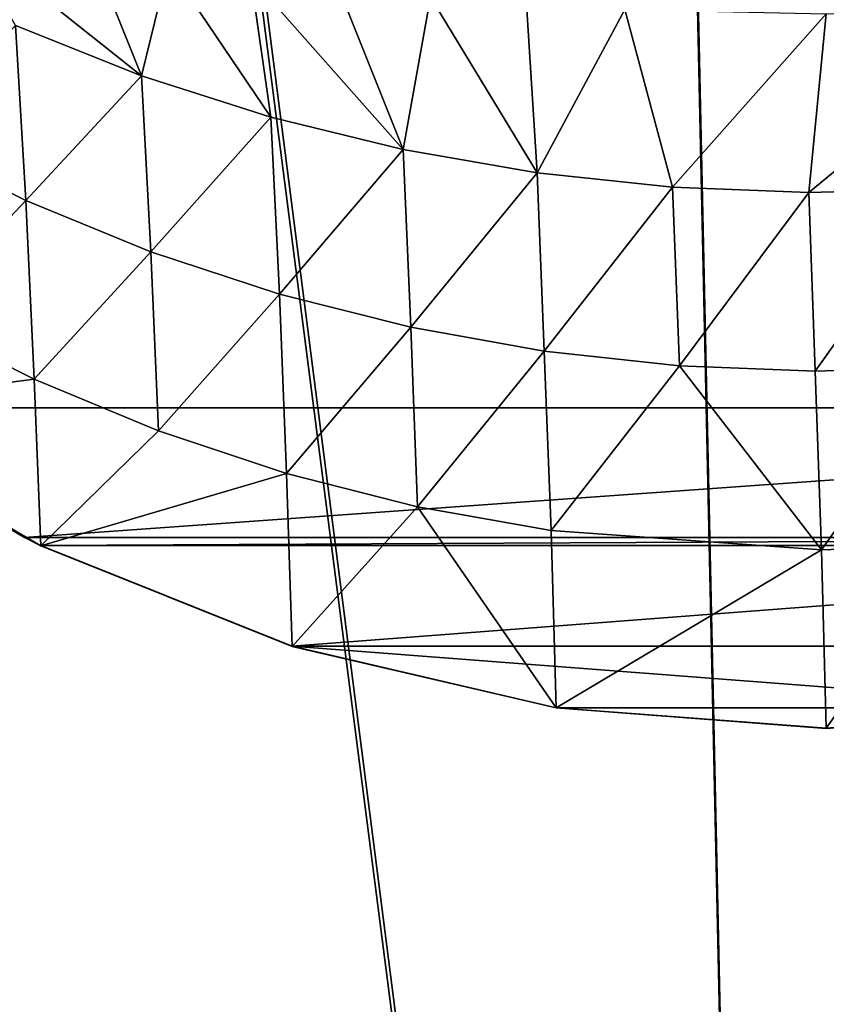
# Model space of a CAD drawing. Header units: metres. Extents: x -904 to 0, y -908 to 0.
# Tile 59 of 127: x -555 to -447, y -288 to -155. Entities that reach past the tile are written whole.
import ezdxf

# ---------------------------------------------------------------- set-up
doc = ezdxf.new("R2010")
doc.units = ezdxf.units.M

msp = doc.modelspace()

# ---------------------------------------------------------------- linework, layer by layer
at = {"layer": 'None'}
for points in [[(-570.15863, -58.565701, 661.240173), (-309.111755, -207.702347, 657.334961), (-309.403992, -35.91481, 661.833374)], [(-570.15863, -58.565701, 661.240173), (-584.097839, -207.702347, 657.334961), (-309.111755, -207.702347, 657.334961)], [(-556.010681, -156.054871, 365.60202), (-563.186096, -143.6409, 328.786133), (-539.008423, -162.858704, 363.571381)], [(-563.186096, -143.6409, 328.786133), (-545.620605, -146.385208, 307.643341), (-539.008423, -162.858704, 363.571381)], [(-539.008423, -162.858704, 363.571381), (-545.620605, -146.385208, 307.643341), (-535.35321, -147.961548, 298.649811)], [(-539.008423, -162.858704, 363.571381), (-535.35321, -147.961548, 298.649811), (-521.543457, -168.44548, 361.87027)], [(-535.35321, -147.961548, 298.649811), (-524.248291, -149.511566, 290.776733), (-521.543457, -168.44548, 361.87027)], [(-521.543457, -168.44548, 361.87027), (-524.248291, -149.511566, 290.776733), (-503.722931, -172.812347, 360.500519)], [(-524.248291, -149.511566, 290.776733), (-512.426392, -150.941452, 284.060791), (-503.722931, -172.812347, 360.500519)], [(-503.722931, -172.812347, 360.500519), (-512.426392, -150.941452, 284.060791), (-499.996185, -152.17923, 278.52475)], [(-503.722931, -172.812347, 360.500519), (-499.996185, -152.17923, 278.52475), (-485.631287, -175.956299, 359.463715)], [(-485.631287, -175.956299, 359.463715), (-499.996185, -152.17923, 278.52475), (-487.071533, -153.176376, 274.191895)], [(-487.071533, -153.176376, 274.191895), (-473.778992, -153.903244, 271.082886), (-485.631287, -175.956299, 359.463715)], [(-473.778992, -153.903244, 271.082886), (-467.349609, -177.881042, 358.759674), (-485.631287, -175.956299, 359.463715)], [(-473.778992, -153.903244, 271.082886), (-446.608368, -154.483658, 268.590515), (-467.349609, -177.881042, 358.759674)], [(-446.608368, -154.483658, 268.590515), (-418.990082, -153.904648, 271.165344), (-448.96402, -178.597061, 358.386292)], [(-418.990082, -153.904648, 271.165344), (-430.561676, -178.114319, 358.341736), (-448.96402, -178.597061, 358.386292)], [(-446.608368, -154.483658, 268.590515), (-448.96402, -178.597061, 358.386292), (-467.349609, -177.881042, 358.759674)], [(-556.010681, -156.054871, 365.60202), (-554.612061, -179.684158, 455.527649), (-570.910645, -171.591873, 457.90506)], [(-554.612061, -179.684158, 455.527649), (-556.010681, -156.054871, 365.60202), (-539.008423, -162.858704, 363.571381)], [(-537.747192, -186.605759, 453.466003), (-554.612061, -179.684158, 455.527649), (-539.008423, -162.858704, 363.571381)], [(-539.008423, -162.858704, 363.571381), (-521.543457, -168.44548, 361.87027), (-537.747192, -186.605759, 453.466003)], [(-521.543457, -168.44548, 361.87027), (-520.405273, -192.322754, 451.730347), (-537.747192, -186.605759, 453.466003)], [(-520.405273, -192.322754, 451.730347), (-521.543457, -168.44548, 361.87027), (-503.722931, -172.812347, 360.500519)], [(-570.910645, -171.591873, 457.90506), (-554.612061, -179.684158, 455.527649), (-569.708801, -195.64949, 547.720032)], [(-520.405273, -192.322754, 451.730347), (-503.722931, -172.812347, 360.500519), (-502.676636, -196.809692, 450.328522)], [(-502.676636, -196.809692, 450.328522), (-503.722931, -172.812347, 360.500519), (-485.631287, -175.956299, 359.463715)], [(-485.631287, -175.956299, 359.463715), (-484.651855, -200.04776, 449.266541), (-502.676636, -196.809692, 450.328522)], [(-485.631287, -175.956299, 359.463715), (-467.349609, -177.881042, 358.759674), (-484.651855, -200.04776, 449.266541)], [(-467.349609, -177.881042, 358.759674), (-466.425415, -202.022232, 448.549377), (-484.651855, -200.04776, 449.266541)], [(-467.349609, -177.881042, 358.759674), (-448.96402, -178.597061, 358.386292), (-466.425415, -202.022232, 448.549377)], [(-448.96402, -178.597061, 358.386292), (-430.561676, -178.114319, 358.341736), (-448.096161, -202.72319, 448.180695)], [(-430.561676, -178.114319, 358.341736), (-429.760437, -202.148529, 448.161987), (-448.096161, -202.72319, 448.180695)], [(-448.96402, -178.597061, 358.386292), (-448.096161, -202.72319, 448.180695), (-466.425415, -202.022232, 448.549377)], [(-554.612061, -179.684158, 455.527649), (-553.499634, -203.814163, 545.323608), (-569.708801, -195.64949, 547.720032)], [(-553.499634, -203.814163, 545.323608), (-554.612061, -179.684158, 455.527649), (-537.747192, -186.605759, 453.466003)], [(-536.715332, -210.796417, 543.246155), (-553.499634, -203.814163, 545.323608), (-537.747192, -186.605759, 453.466003)], [(-537.747192, -186.605759, 453.466003), (-520.405273, -192.322754, 451.730347), (-536.715332, -210.796417, 543.246155)], [(-536.715332, -210.796417, 543.246155), (-520.405273, -192.322754, 451.730347), (-519.435242, -216.550583, 541.500854)], [(-519.435242, -216.550583, 541.500854), (-520.405273, -192.322754, 451.730347), (-502.676636, -196.809692, 450.328522)], [(-569.708801, -195.64949, 547.720032), (-553.499634, -203.814163, 545.323608), (-584.181519, -207.815475, 627.740967)], [(-502.676636, -196.809692, 450.328522), (-501.747925, -221.046371, 540.096985), (-519.435242, -216.550583, 541.500854)], [(-484.651855, -200.04776, 449.266541), (-501.747925, -221.046371, 540.096985), (-502.676636, -196.809692, 450.328522)], [(-484.651855, -200.04776, 449.266541), (-483.749207, -224.266968, 539.0401), (-501.747925, -221.046371, 540.096985)], [(-484.651855, -200.04776, 449.266541), (-466.425415, -202.022232, 448.549377), (-483.749207, -224.266968, 539.0401)], [(-466.425415, -202.022232, 448.549377), (-447.231995, -226.849548, 537.980042), (-483.749207, -224.266968, 539.0401)], [(-466.425415, -202.022232, 448.549377), (-448.096161, -202.72319, 448.180695), (-447.231995, -226.849548, 537.980042)], [(-448.096161, -202.72319, 448.180695), (-429.760437, -202.148529, 448.161987), (-447.231995, -226.849548, 537.980042)], [(-447.231995, -226.849548, 537.980042), (-429.760437, -202.148529, 448.161987), (-428.922485, -226.207626, 537.980042)], [(-584.181519, -207.815475, 627.740967), (-553.499634, -203.814163, 545.323608), (-552.614868, -226.295471, 627.738281)], [(-553.499634, -203.814163, 545.323608), (-536.715332, -210.796417, 543.246155), (-552.614868, -226.295471, 627.738281)], [(-584.097839, -207.702347, 656.873169), (-584.181519, -207.815475, 627.740967), (-554.825745, -225.18071, 656.877319)], [(-554.825745, -225.18071, 656.877319), (-584.181519, -207.815475, 627.740967), (-552.614868, -226.295471, 627.738281)], [(-584.097839, -207.702347, 657.334961), (-584.097839, -207.702347, 656.873169), (-554.825745, -225.18071, 656.877319)], [(-584.097839, -207.702347, 657.334961), (-554.825745, -225.18071, 656.877319), (-309.111755, -207.702347, 657.334961)], [(-309.111755, -207.702347, 657.334961), (-554.825745, -225.18071, 656.877319), (-338.381592, -225.180984, 656.877258)], [(-552.614868, -226.295471, 627.738281), (-536.715332, -210.796417, 543.246155), (-519.435242, -216.550583, 541.500854)], [(-518.673401, -239.891891, 627.738281), (-552.614868, -226.295471, 627.738281), (-519.435242, -216.550583, 541.500854)], [(-501.747925, -221.046371, 540.096985), (-518.673401, -239.891891, 627.738281), (-519.435242, -216.550583, 541.500854)], [(-483.061035, -248.177338, 627.738281), (-518.673401, -239.891891, 627.738281), (-501.747925, -221.046371, 540.096985)], [(-483.749207, -224.266968, 539.0401), (-483.061035, -248.177338, 627.738281), (-501.747925, -221.046371, 540.096985)], [(-483.749207, -224.266968, 539.0401), (-447.231995, -226.849548, 537.980042), (-483.061035, -248.177338, 627.738281)], [(-552.614868, -226.295471, 627.738281), (-552.60907, -226.283112, 656.84845), (-554.825745, -225.18071, 656.877319)], [(-554.825745, -225.18071, 656.877319), (-552.60907, -226.283112, 656.84845), (-338.381592, -225.180984, 656.877258)], [(-338.381592, -225.180984, 656.877258), (-552.60907, -226.283112, 656.84845), (-340.598267, -226.283493, 656.848389)], [(-518.666077, -239.867599, 656.492676), (-552.60907, -226.283112, 656.84845), (-552.614868, -226.295471, 627.738281)], [(-518.673401, -239.891891, 627.738281), (-518.666077, -239.867599, 656.492676), (-552.614868, -226.295471, 627.738281)], [(-552.60907, -226.283112, 656.84845), (-518.666077, -239.867599, 656.492676), (-340.598267, -226.283493, 656.848389)], [(-340.598267, -226.283493, 656.848389), (-518.666077, -239.867599, 656.492676), (-374.541382, -239.867767, 656.492676)], [(-447.231995, -226.849548, 537.980042), (-446.603882, -250.96048, 627.738281), (-483.061035, -248.177338, 627.738281)], [(-446.603882, -250.96048, 627.738281), (-447.231995, -226.849548, 537.980042), (-428.922485, -226.207626, 537.980042)], [(-410.146484, -248.177063, 627.738281), (-446.603882, -250.96048, 627.738281), (-428.922485, -226.207626, 537.980042)], [(-483.062592, -248.187286, 656.274841), (-518.666077, -239.867599, 656.492676), (-518.673401, -239.891891, 627.738281)], [(-483.061035, -248.177338, 627.738281), (-483.062592, -248.187286, 656.274841), (-518.673401, -239.891891, 627.738281)], [(-518.666077, -239.867599, 656.492676), (-410.144989, -248.186844, 656.274841), (-374.541382, -239.867767, 656.492676)], [(-518.666077, -239.867599, 656.492676), (-483.062592, -248.187286, 656.274841), (-410.144989, -248.186844, 656.274841)], [(-446.603882, -250.980103, 656.20166), (-483.062592, -248.187286, 656.274841), (-483.061035, -248.177338, 627.738281)], [(-483.062592, -248.187286, 656.274841), (-446.603882, -250.980103, 656.20166), (-410.144989, -248.186844, 656.274841)], [(-446.603882, -250.96048, 627.738281), (-446.603882, -250.980103, 656.20166), (-483.061035, -248.177338, 627.738281)], [(-410.146484, -248.177063, 627.738281), (-410.144989, -248.186844, 656.274841), (-446.603882, -250.96048, 627.738281)], [(-410.144989, -248.186844, 656.274841), (-446.603882, -250.980103, 656.20166), (-446.603882, -250.96048, 627.738281)]]:
    msp.add_3dface(points, dxfattribs=at)
at = {"layer": 'None012311'}
for points in [[(-465.701691, -69.252586, 123.667824), (-398.51358, -66.948952, 123.728142), (-69.298546, -367.238312, 115.864792)], [(-599.944275, -69.05455, 123.673012), (-532.85614, -69.952972, 123.649483), (-843.550476, -265.429565, 118.530746)], [(-71.333969, -367.13382, 118.868553), (-399.362701, -68.982285, 126.675926), (-465.757965, -71.129059, 126.619713)], [(-532.85614, -69.952972, 123.649483), (-845.314697, -356.196716, 116.153923), (-844.710205, -310.88327, 117.3405)], [(-845.314697, -356.196716, 116.153923), (-532.85614, -69.952972, 123.649483), (-452.00235, -701.143799, 107.12117)], [(-843.550476, -265.429565, 118.530746), (-532.85614, -69.952972, 123.649483), (-844.710205, -310.88327, 117.3405)], [(-532.85614, -69.952972, 123.649483), (-465.701691, -69.252586, 123.667824), (-452.00235, -701.143799, 107.12117)], [(-452.00235, -701.143799, 107.12117), (-465.701691, -69.252586, 123.667824), (-71.672775, -399.771973, 115.012871)], [(-465.701691, -69.252586, 123.667824), (-69.298546, -367.238312, 115.864792), (-71.672775, -399.771973, 115.012871)], [(-600.732117, -70.937904, 126.624718), (-841.193481, -266.056061, 121.515373), (-533.266968, -71.798462, 126.602188)], [(-452.00235, -703.006531, 110.073418), (-465.757965, -71.129059, 126.619713), (-533.266968, -71.798462, 126.602188)], [(-73.59713, -399.498657, 118.021057), (-465.757965, -71.129059, 126.619713), (-452.00235, -703.006531, 110.073418)], [(-73.59713, -399.498657, 118.021057), (-71.333969, -367.13382, 118.868553), (-465.757965, -71.129059, 126.619713)], [(-533.266968, -71.798462, 126.602188), (-842.252441, -311.199249, 120.333252), (-842.800293, -356.543121, 119.145882)], [(-533.266968, -71.798462, 126.602188), (-842.800293, -356.543121, 119.145882), (-452.00235, -703.006531, 110.073418)], [(-841.193481, -266.056061, 121.515373), (-842.252441, -311.199249, 120.333252), (-533.266968, -71.798462, 126.602188)]]:
    msp.add_3dface(points, dxfattribs=at)

doc.saveas('drawing.dxf')
